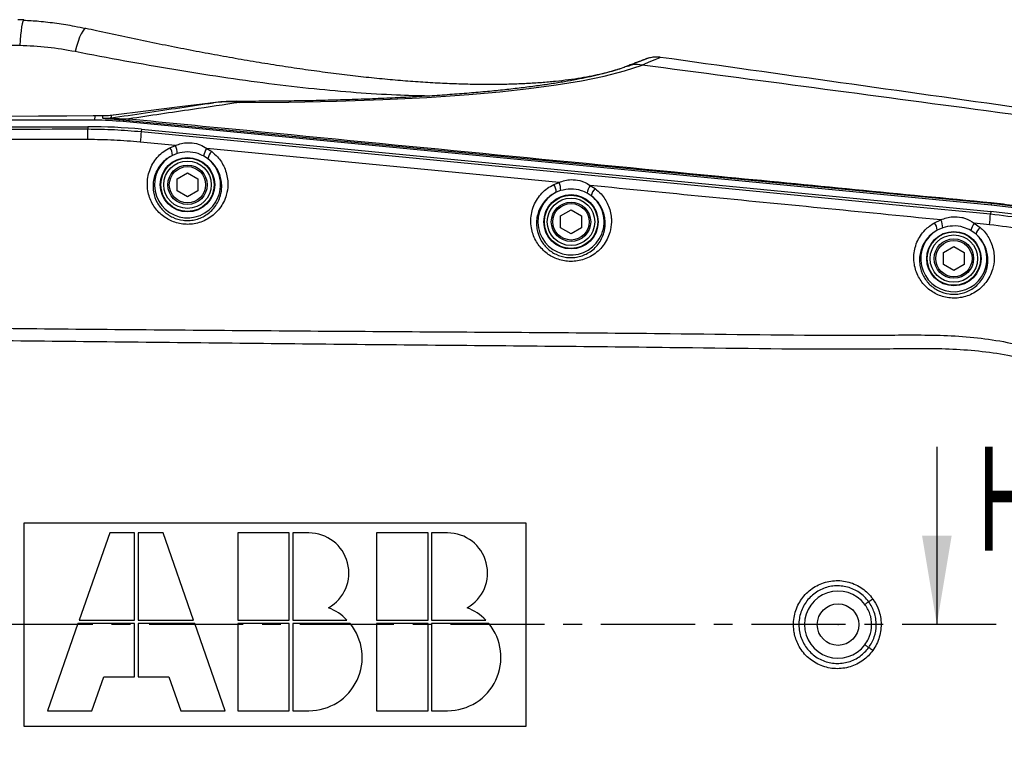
# Model space of a CAD drawing. Extents: x 0 to 4205, y 0 to 2970.
# Tile 34 of 67: x 3557 to 3889, y 737 to 979. Entities that reach past the tile are written whole.
import ezdxf

# ---------------------------------------------------------------- set-up
doc = ezdxf.new("R2010")
doc.units = 0
doc.header["$LTSCALE"] = 5
doc.header["$PDSIZE"] = -1
doc.linetypes.add('CENTER', pattern=[10.16, 6.35, -1.27, 1.27, -1.27])
doc.layers.get('0').update_dxf_attribs({"linetype": 'CONTINUOUS'})
doc.styles.add('SLDTEXTSTYLE0', font='TXT', dxfattribs={"width": 0.605})

msp = doc.modelspace()

# ---------------------------------------------------------------- linework, layer by layer
at = {"color": 7, "linetype": 'CONTINUOUS'}
for p, q in [((3558.31, 979.21), (3556.28, 979.31)), ((3622.17, 951.29), (3621.17, 951.16)), ((3622.17, 951.29), (3622.29, 951.29)), ((3582.29, 946.87), (3581.78, 946.87)), ((3588.47, 947.11), (3587.69, 947.01)), ((3582.31, 945.39), (3323.07, 945.39)), ((3884.7, 916.74), (3591.89, 944.93)), ((3323.07, 943.22), (3579.9, 943.22)), ((3598.04, 942.34), (3884.58, 914.56)), ((3610.07, 925.64), (3613.57, 927.66)), ((3613.57, 927.66), (3617.07, 925.64)), ((3610.07, 921.59), (3610.07, 925.64)), ((3617.07, 925.64), (3617.07, 921.59)), ((3613.57, 919.57), (3610.07, 921.59)), ((3617.07, 921.59), (3613.57, 919.57)), ((3739.47, 913.14), (3742.97, 915.16)), ((3742.97, 915.16), (3746.47, 913.14)), ((3739.47, 909.09), (3739.47, 913.14)), ((3746.47, 913.14), (3746.47, 909.09)), ((3742.97, 907.07), (3739.47, 909.09)), ((3746.47, 909.09), (3742.97, 907.07)), ((3868.65, 900.74), (3872.15, 902.76)), ((3868.65, 896.7), (3868.65, 900.74)), ((3872.15, 902.76), (3875.65, 900.74)), ((3875.65, 900.74), (3875.65, 896.7)), ((3872.15, 894.67), (3868.65, 896.7)), ((3875.65, 896.7), (3872.15, 894.67)), ((3866.41, 835.22), (3866.41, 775.22)), ((3727.82, 809.47), (3558.32, 809.47)), ((3558.32, 809.47), (3558.32, 740.97)), ((3727.82, 740.97), (3727.82, 809.47)), ((3587.32, 806.17), (3577.03, 776.77)), ((3595.72, 806.17), (3587.32, 806.17)), ((3595.72, 776.77), (3595.72, 806.17)), ((3605.32, 806.17), (3596.92, 806.17)), ((3596.92, 806.17), (3596.92, 776.77)), ((3615.61, 776.77), (3605.32, 806.17)), ((3647.92, 806.17), (3630.52, 806.17)), ((3630.52, 806.17), (3630.52, 776.77)), ((3647.92, 776.77), (3647.92, 806.17)), ((3654.52, 806.17), (3649.12, 806.17)), ((3649.12, 806.17), (3649.12, 776.77)), ((3694.72, 806.17), (3677.32, 806.17)), ((3677.32, 806.17), (3677.32, 776.77)), ((3694.72, 776.77), (3694.72, 806.17)), ((3701.32, 806.17), (3695.92, 806.17)), ((3695.92, 806.17), (3695.92, 776.77)), ((3576.61, 775.57), (3566.32, 746.17)), ((3595.72, 775.57), (3576.61, 775.57)), ((3577.03, 776.77), (3595.72, 776.77)), ((3595.72, 757.57), (3595.72, 775.57)), ((3596.92, 776.77), (3615.61, 776.77)), ((3596.92, 775.57), (3596.92, 757.57)), ((3616.03, 775.57), (3596.92, 775.57)), ((3626.32, 746.17), (3616.03, 775.57)), ((3630.52, 776.77), (3647.92, 776.77)), ((3630.52, 775.57), (3630.52, 746.17)), ((3647.92, 775.57), (3630.52, 775.57)), ((3647.92, 746.17), (3647.92, 775.57)), ((3649.12, 776.77), (3667.38, 776.77)), ((3668.45, 775.57), (3649.12, 775.57)), ((3649.12, 775.57), (3649.12, 746.17)), ((3677.32, 776.77), (3694.72, 776.77)), ((3677.32, 775.57), (3677.32, 746.17)), ((3694.72, 775.57), (3677.32, 775.57)), ((3694.72, 746.17), (3694.72, 775.57)), ((3695.92, 776.77), (3714.18, 776.77)), ((3695.92, 775.57), (3695.92, 746.17)), ((3715.25, 775.57), (3695.92, 775.57)), ((3581.32, 746.17), (3585.31, 757.57)), ((3585.31, 757.57), (3595.72, 757.57)), ((3596.92, 757.57), (3607.33, 757.57)), ((3607.33, 757.57), (3611.32, 746.17)), ((3566.32, 746.17), (3581.32, 746.17)), ((3611.32, 746.17), (3626.32, 746.17)), ((3630.52, 746.17), (3647.92, 746.17)), ((3649.12, 746.17), (3654.52, 746.17)), ((3677.32, 746.17), (3694.72, 746.17)), ((3695.92, 746.17), (3701.32, 746.17)), ((3558.32, 740.97), (3727.82, 740.97))]:
    msp.add_line(p, q, dxfattribs=at)
at = {"color": 8, "linetype": 'CONTINUOUS'}
for p, q in [((3766.96, 963.99), (3766.96, 963.99)), ((3622.29, 951.29), (3621.29, 951.17)), ((3582.38, 946.87), (3581.86, 946.86)), ((3582.29, 946.87), (3582.38, 946.87)), ((3582.31, 945.39), (3582.38, 946.87)), ((3584.99, 946.85), (3582.38, 946.87)), ((3584.9, 946.86), (3584.99, 946.85)), ((3587.78, 947.01), (3584.99, 946.85)), ((3585.01, 946.07), (3584.99, 946.85)), ((3587.69, 947.01), (3587.78, 947.01)), ((3588.57, 947.11), (3587.78, 947.01)), ((3587.78, 947.01), (3587.81, 946.19)), ((3591.91, 945.41), (3591.89, 944.93)), ((3593.75, 945.23), (3591.91, 945.41)), ((3592.42, 945.89), (3593.79, 945.86)), ((3579.9, 943.22), (3579.9, 942.44)), ((3598.04, 942.34), (3597.96, 941.56)), ((3609.57, 936.87), (3597.6, 938.02)), ((3607.64, 936.12), (3609.57, 936.87)), ((3610.11, 934.19), (3608.48, 933.54)), ((3620.04, 935.86), (3621.74, 934.8)), ((3738.95, 924.38), (3620.04, 935.86)), ((3620.43, 932.42), (3619, 933.33)), ((3737.16, 923.7), (3738.95, 924.38)), ((3739.48, 921.69), (3737.98, 921.09)), ((3749.81, 919.94), (3748.43, 920.82)), ((3749.48, 923.36), (3751.11, 922.34)), ((3884.75, 917.28), (3884.7, 916.74)), ((3884.58, 914.56), (3884.51, 913.79)), ((3865.58, 910.81), (3867.78, 911.76)), ((3879, 910.64), (3881.04, 909.22)), ((3884.21, 910.12), (3879, 910.64)), ((3868.37, 909.14), (3866.51, 908.31)), ((3879.62, 906.98), (3877.91, 908.2))]:
    msp.add_line(p, q, dxfattribs=at)
at = {"color": 7, "linetype": 'CENTER'}
msp.add_line((3886.41, 775.22), (3462.8, 775.22), dxfattribs=at)
at = {"color": 8, "linetype": 'CONTINUOUS', "flags": 128}
for points in [[(3558.3, 979.21), (3558.17, 979.11), (3557.98, 978.68), (3557.78, 977.93), (3557.59, 976.88), (3557.41, 975.57), (3557.24, 974.05), (3557.09, 972.37), (3556.96, 970.58)], [(3579.27, 976.36), (3579.1, 976.35), (3578.69, 976.09), (3578.22, 975.49), (3577.71, 974.58), (3577.18, 973.38), (3576.65, 971.93), (3576.13, 970.3), (3575.65, 968.54)], [(3631.2, 951.41), (3647.74, 951.5), (3663.85, 951.81), (3679.43, 952.34), (3694.35, 953.09), (3708.48, 954.07), (3718.9, 954.99), (3728.77, 956.07), (3738.01, 957.3), (3746.52, 958.7), (3754.21, 960.27), (3761.07, 962.04), (3766.96, 963.99), (3766.96, 963.99)], [(3773.21, 966.61), (3773.22, 966.61), (3773, 966.52), (3772.36, 966.25), (3771.27, 965.8), (3769.78, 965.17), (3766.96, 963.99), (3766.96, 963.99), (3766.96, 963.99)], [(3631.2, 951.41), (3630.52, 951.72), (3630.17, 951.76)], [(3884.75, 917.28), (3739.25, 931.25), (3593.75, 945.23)], [(3597.96, 941.56), (3712.75, 930.43), (3827.54, 919.31), (3856.03, 916.55), (3884.51, 913.79)], [(3843.42, 782.96), (3843.3, 782.88), (3843.16, 782.77), (3843.01, 782.66), (3842.85, 782.54), (3842.68, 782.41), (3842.5, 782.28), (3842.32, 782.14), (3842.14, 782)], [(3842.14, 768.43), (3842.32, 768.29), (3842.5, 768.15), (3842.68, 768.02), (3842.85, 767.89), (3843.01, 767.77), (3843.16, 767.66), (3843.3, 767.56), (3843.42, 767.47)]]:
    msp.add_lwpolyline(points, dxfattribs=at)
at = {"color": 7, "linetype": 'CONTINUOUS', "flags": 128}
for points in [[(3621.29, 951.17), (3611, 949.88), (3599.49, 948.45), (3588.57, 947.11)], [(3581.86, 946.86), (3572.9, 946.79), (3563.3, 946.72), (3553.61, 946.65), (3543.84, 946.6), (3534.01, 946.56), (3524.12, 946.52), (3514.19, 946.5), (3504.25, 946.48), (3494.29, 946.48), (3484.35, 946.48)]]:
    msp.add_lwpolyline(points, dxfattribs=at)
at = {"color": 8, "linetype": 'CONTINUOUS'}
for centre, radius in [((3613.57, 923.62), 9.17), ((3613.57, 923.62), 6.13), ((3742.97, 911.12), 9.17), ((3742.97, 911.12), 6.14), ((3872.15, 898.68), 9.17), ((3872.15, 898.72), 6.14)]:
    msp.add_circle(centre, radius, dxfattribs=at)
at = {"color": 7, "linetype": 'CONTINUOUS'}
for centre, radius in [((3613.57, 923.62), 9), ((3613.57, 923.62), 8), ((3613.57, 923.62), 6.64), ((3742.97, 911.12), 9), ((3742.97, 911.12), 8), ((3742.97, 911.12), 6.64), ((3872.15, 898.72), 9), ((3872.15, 898.72), 8), ((3872.15, 898.72), 6.64), ((3833.07, 775.22), 7)]:
    msp.add_circle(centre, radius, dxfattribs=at)
for centre, radius, start, end in [((3582.31, 845.43), 99.96, 84.5004, 89.9991), ((3579.89, 755.09), 188.13, 84.4651, 89.9979), ((3871.07, 775.22), 140, 275.5001, 84.4633), ((3871.07, 775.22), 142.17, 275.5, 84.5), ((3654.52, 792.67), 13.5, 299.3851, 89.9999), ((3701.32, 792.67), 13.5, 299.3844, 90), ((3654.53, 764.17), 18, 44.4266, 68.4081), ((3701.33, 764.17), 18, 44.4262, 68.4094), ((3654.52, 764.17), 18, 269.9997, 39.2969), ((3701.32, 764.17), 18, 270.0002, 39.2963)]:
    msp.add_arc(centre, radius, start, end, dxfattribs=at)
at = {"color": 8, "linetype": 'CONTINUOUS'}
for centre, radius, start, end in [((3585.54, 966.06), 19.99, 268.4727, 276.4986), ((3591.56, 946.28), 0.947, 292.2094, 335.2458), ((3602.83, 945.04), 9.08, 174.8269, 178.8491), ((3437.54, 939.35), 142.39, 359.8039, 1.2406), ((3821.71, 916.77), 225.11, 173.6778, 174.5843), ((3603.69, 934.3), 6.41, 359.044, 23.6229), ((3613.57, 923.62), 11.16, 117.177, 52.0698), ((3604.37, 933.64), 4.11, 358.6868, 37.2269), ((3625.22, 932.26), 6.31, 145.2228, 170.2304), ((3624.47, 931.76), 4.09, 131.9489, 170.721), ((3733.91, 921.26), 4.06, 357.6754, 36.9288), ((3733.32, 921.86), 6.17, 358.3576, 24.1141), ((3742.97, 911.12), 11.16, 116.6117, 52.2352), ((3754.53, 919.8), 6.18, 144.8223, 170.4872), ((3753.83, 919.31), 4.07, 131.9381, 171.135), ((3887.14, 917.43), 2.39, 175.7896, 183.4408), ((3794.86, 919.31), 89.82, 354.1283, 356.4781), ((3862.66, 908.3), 3.85, 0.1587, 40.6186), ((3862.03, 909.1), 6.34, 0.3972, 24.8569), ((3884.24, 906.83), 6.48, 144.0127, 167.8525), ((3872.15, 898.68), 11.16, 120.371, 48.0098), ((3883.47, 906.11), 3.95, 128.0694, 167.3548), ((3833.07, 775.22), 11.32, 36.8415, 323.1585), ((3815.24, 824.74), 50.38, 303.9981, 305.9045), ((3814.7, 724.92), 51.33, 54.1063, 55.9777)]:
    msp.add_arc(centre, radius, start, end, dxfattribs=at)
at = {"color": 7, "linetype": 'CONTINUOUS'}
for points, knots in [([(3579.23, 976.23), (3577.98, 976.5), (3574.75, 977.21), (3569.49, 978.04), (3563.75, 978.74), (3560.01, 978.96), (3558.29, 979.06)], [0, 0, 0, 0, 0.180761, 0.468659, 0.756039, 1, 1, 1, 1]), ([(3759.16, 962.65), (3758.29, 962.37), (3756.4, 961.78), (3753.36, 961.01), (3749.93, 960.26), (3746.16, 959.57), (3742.05, 958.97), (3737.63, 958.45), (3732.91, 958.03), (3727.9, 957.72), (3722.58, 957.51), (3716.98, 957.41), (3711.14, 957.43), (3705.04, 957.58), (3698.71, 957.84), (3692.12, 958.23), (3685.33, 958.75), (3678.32, 959.38), (3671.12, 960.14), (3663.74, 961.03), (3656.19, 962.03), (3648.49, 963.14), (3640.65, 964.36), (3632.69, 965.69), (3624.63, 967.11), (3616.46, 968.63), (3608.17, 970.24), (3599.79, 971.94), (3591.33, 973.72), (3584.48, 975.2), (3580.45, 976.1), (3579.27, 976.36)], [0, 0, 0, 0, 0.015126, 0.032568, 0.051835, 0.072906, 0.095749, 0.120418, 0.14623, 0.173853, 0.203163, 0.23402, 0.266264, 0.299445, 0.334535, 0.370779, 0.408211, 0.446867, 0.486775, 0.527724, 0.569432, 0.61226, 0.655991, 0.70037, 0.745234, 0.790992, 0.837438, 0.884421, 0.931943, 0.97999, 1, 1, 1, 1]), ([(3761.97, 963.64), (3761.48, 963.45), (3760.2, 962.96), (3757.98, 962.25), (3755.21, 961.45), (3752.09, 960.65), (3748.61, 959.86), (3744.79, 959.09), (3740.62, 958.34), (3736.11, 957.62), (3731.26, 956.92), (3726.06, 956.26), (3720.53, 955.64), (3714.67, 955.05), (3708.49, 954.5), (3701.99, 954), (3695.19, 953.55), (3688.11, 953.14), (3680.73, 952.78), (3673.06, 952.47), (3665.11, 952.21), (3656.9, 952), (3648.45, 951.86), (3639.78, 951.78), (3633.66, 951.75), (3630.43, 951.76), (3630.17, 951.77)], [0, 0, 0, 0, 0.01185, 0.030981, 0.052679, 0.076953, 0.103794, 0.13318, 0.165081, 0.199458, 0.236408, 0.275867, 0.317797, 0.362163, 0.40892, 0.458005, 0.50934, 0.56283, 0.618388, 0.676181, 0.736243, 0.798116, 0.861753, 0.927102, 0.994097, 1, 1, 1, 1]), ([(3761.64, 963.53), (3761.63, 963.52), (3760.88, 963.21), (3760.09, 962.95), (3759.32, 962.7)], [0, 0, 0, 0, 0.014361, 1, 1, 1, 1]), ([(3773.21, 966.59), (3773.04, 966.62), (3772.51, 966.71), (3771.64, 966.72), (3770.66, 966.65), (3769.85, 966.52), (3769.22, 966.37), (3768.83, 966.25), (3768.61, 966.18), (3768.5, 966.14), (3768.43, 966.11), (3768.37, 966.09), (3768.3, 966.06), (3768.12, 966), (3767.73, 965.85), (3767.04, 965.59), (3766.07, 965.21), (3764.82, 964.73), (3763.35, 964.17), (3762.29, 963.77), (3761.74, 963.57)], [0, 0, 0, 0, 0.043108, 0.134802, 0.216621, 0.286657, 0.341895, 0.376125, 0.390783, 0.398368, 0.404165, 0.409715, 0.415674, 0.422869, 0.457917, 0.519686, 0.606044, 0.718301, 0.854843, 1, 1, 1, 1]), ([(3768.16, 966.01), (3768.16, 966.01), (3768.11, 965.99), (3767.94, 965.93), (3767.54, 965.77), (3766.85, 965.5), (3765.89, 965.14), (3764.69, 964.68), (3763.41, 964.17), (3762.51, 963.84), (3762.08, 963.68)], [0, 0, 0, 0, 0.000609, 0.020692, 0.083553, 0.198834, 0.364165, 0.557487, 0.788316, 1, 1, 1, 1]), ([(4030.71, 930.41), (3985.35, 936.77), (3899.51, 948.8), (3813.69, 960.9), (3773.21, 966.61)], [0, 0, 0, 0, 0.528415, 1, 1, 1, 1]), ([(3630.17, 951.75), (3629.96, 951.75), (3628.45, 951.79), (3625.77, 951.66), (3623.33, 951.41), (3622.17, 951.28)], [0, 0, 0, 0, 0.080845, 0.5645, 1, 1, 1, 1]), ([(3584.9, 946.85), (3584.77, 946.86), (3583.91, 946.9), (3583.04, 946.88), (3582.29, 946.86)], [0, 0, 0, 0, 0.142499, 1, 1, 1, 1]), ([(3587.69, 947.02), (3587.62, 947), (3586.75, 946.88), (3585.81, 946.81), (3584.96, 946.87), (3584.9, 946.87)], [0, 0, 0, 0, 0.081017, 0.941409, 1, 1, 1, 1])]:
    msp.add_open_spline(points, degree=3, knots=knots, dxfattribs=at)
at = {"color": 8, "linetype": 'CONTINUOUS'}
for points, knots in [([(3556.96, 970.58), (3550.3, 970.72), (3537.75, 971), (3525.21, 971.31), (3519.31, 971.45)], [0, 0, 0, 0, 0.5304314, 1, 1, 1, 1]), ([(3575.65, 968.54), (3572.58, 969.07), (3566.4, 970.16), (3560.12, 970.44), (3556.96, 970.58)], [0, 0, 0, 0, 0.4960632, 1, 1, 1, 1]), ([(3694.87, 953.54), (3691.28, 953.62), (3683.14, 953.82), (3670.3, 954.65), (3655.93, 955.93), (3640.83, 957.69), (3625.03, 959.89), (3608.82, 962.46), (3592.3, 965.34), (3581.23, 967.47), (3575.65, 968.54)], [0, 0, 0, 0, 0.089446, 0.2029816, 0.3209224, 0.4491194, 0.582031, 0.7187614, 0.8583941, 1, 1, 1, 1]), ([(3766.96, 963.99), (3765.91, 964.15), (3764.2, 964.41), (3762.62, 963.75), (3762.02, 963.5)], [0, 0, 0, 0, 0.617322, 1, 1, 1, 1]), ([(4030.71, 928.74), (3981.48, 935.36), (3893.57, 947.19), (3805.64, 958.86), (3766.96, 963.99)], [0, 0, 0, 0, 0.56004, 1, 1, 1, 1]), ([(3587.81, 946.19), (3595.54, 947.33), (3607.03, 949.02), (3618.53, 950.73), (3622.29, 951.29)], [0, 0, 0, 0, 0.672777, 1, 1, 1, 1]), ([(3631.2, 951.41), (3625.89, 950.61), (3613.42, 948.75), (3600.94, 946.92), (3593.79, 945.86)], [0, 0, 0, 0, 0.426152, 1, 1, 1, 1]), ([(3631.2, 951.41), (3630.72, 951.44), (3629.01, 951.57), (3626.03, 951.62), (3623.54, 951.4), (3622.29, 951.29)], [0, 0, 0, 0, 0.159898, 0.57775, 1, 1, 1, 1]), ([(3591.91, 945.41), (3590.9, 945.5), (3589.24, 945.66), (3587.22, 945.79), (3586.02, 945.92), (3585.36, 945.94), (3585.09, 946.04), (3585.01, 946.07)], [0, 0, 0, 0, 0.439119, 0.721755, 0.873014, 0.964993, 1, 1, 1, 1]), ([(3587.81, 946.19), (3587.62, 946.18), (3587.41, 946.16), (3587.56, 946.02), (3587.73, 946.02), (3587.99, 945.98), (3588.38, 945.97), (3589, 945.95), (3590.37, 945.93), (3591.55, 945.9), (3592.42, 945.89)], [0, 0, 0, 0, 0.063419, 0.074964, 0.102116, 0.156749, 0.225371, 0.326111, 0.510518, 1, 1, 1, 1]), ([(3593.79, 945.86), (3607.06, 944.57), (3673.41, 938.11), (3770.4, 928.68), (3854.12, 920.57), (3884.76, 917.6)], [0, 0, 0, 0, 0.136828, 0.684138, 1, 1, 1, 1]), ([(3323.07, 942.43), (3337.34, 942.43), (3365.88, 942.41), (3408.68, 942.43), (3458.62, 942.44), (3515.69, 942.43), (3558.5, 942.43), (3579.9, 942.44)], [0, 0, 0, 0, 0.166656, 0.333327, 0.499999, 0.750001, 1, 1, 1, 1]), ([(3579.9, 942.44), (3582.91, 942.4), (3588.94, 942.33), (3594.95, 941.82), (3597.96, 941.56)], [0, 0, 0, 0, 0.499411, 1, 1, 1, 1]), ([(3579.93, 938.87), (3575.93, 938.87), (3563.93, 938.87), (3535.93, 938.9), (3509.66, 938.89), (3491.39, 938.9), (3489.11, 938.9)], [0, 0, 0, 0, 0.13213, 0.396392, 0.924914, 1, 1, 1, 1]), ([(3597.6, 938.02), (3594.66, 938.26), (3588.78, 938.75), (3582.88, 938.83), (3579.93, 938.87)], [0, 0, 0, 0, 0.499434, 1, 1, 1, 1]), ([(3609.57, 936.87), (3610.21, 937.13), (3611.51, 937.65), (3613.9, 937.92), (3616.05, 937.68), (3618.24, 937), (3619.33, 936.31), (3620.04, 935.86)], [0, 0, 0, 0, 0.18856, 0.378269, 0.650836, 0.773136, 1, 1, 1, 1]), ([(3621.74, 934.8), (3622.41, 934.24), (3623.63, 933.21), (3625.03, 931.35), (3626.09, 929.39), (3626.83, 927.25), (3627.16, 925.26), (3627.22, 922.86), (3626.84, 920.4), (3625.8, 917.75), (3624.47, 915.61), (3622.78, 913.76), (3620.83, 912.28), (3618.68, 911.19), (3616.45, 910.51), (3614.19, 910.22), (3611.98, 910.3), (3609.84, 910.74), (3607.83, 911.49), (3605.97, 912.55), (3604.29, 913.88), (3602.84, 915.48), (3601.63, 917.32), (3600.72, 919.35), (3600.12, 921.69), (3599.94, 924.17), (3600.24, 926.72), (3600.97, 929.1), (3602.13, 931.32), (3603.67, 933.27), (3605.51, 934.93), (3606.93, 935.72), (3607.64, 936.12)], [0, 0, 0, 0, 0.037041, 0.067966, 0.09853, 0.131364, 0.163988, 0.18409, 0.233307, 0.268804, 0.304672, 0.339605, 0.375006, 0.408312, 0.441951, 0.473519, 0.505178, 0.535649, 0.565989, 0.596251, 0.626229, 0.65709, 0.687605, 0.719679, 0.751446, 0.789909, 0.824945, 0.860012, 0.895314, 0.930961, 0.965238, 1, 1, 1, 1]), ([(3608.48, 933.54), (3607.87, 933.21), (3606.66, 932.54), (3605.09, 931.15), (3603.78, 929.5), (3602.78, 927.62), (3602.15, 925.61), (3601.88, 923.45), (3602.06, 920.69), (3603.15, 917.54), (3605.46, 914.55), (3608.54, 912.47), (3611.55, 911.61), (3614.05, 911.51), (3615.99, 911.76), (3617.9, 912.34), (3619.75, 913.28), (3621.41, 914.55), (3622.85, 916.13), (3623.97, 917.96), (3624.85, 920.22), (3625.16, 922.32), (3625.09, 924.37), (3624.79, 926.1), (3623.93, 928.48), (3622.48, 930.71), (3621, 931.94), (3620.43, 932.42)], [0, 0, 0, 0, 0.034677, 0.068706, 0.104265, 0.139365, 0.174356, 0.209304, 0.247751, 0.311485, 0.372936, 0.433384, 0.494473, 0.526386, 0.558177, 0.592078, 0.625535, 0.661146, 0.696127, 0.732092, 0.767559, 0.816717, 0.836772, 0.870146, 0.903814, 0.963115, 1, 1, 1, 1]), ([(3619, 933.33), (3618.39, 933.62), (3616.66, 934.41), (3613.56, 934.89), (3611.23, 934.42), (3610.11, 934.19)], [0, 0, 0, 0, 0.222001, 0.625459, 1, 1, 1, 1]), ([(3751.11, 922.34), (3751.8, 921.76), (3753.05, 920.71), (3754.46, 918.82), (3755.52, 916.86), (3756.25, 914.71), (3756.57, 912.73), (3756.63, 910.33), (3756.25, 907.86), (3755.19, 905.19), (3753.85, 903.05), (3752.14, 901.2), (3750.17, 899.73), (3748, 898.64), (3745.76, 897.97), (3743.48, 897.71), (3741.27, 897.81), (3739.14, 898.26), (3737.13, 899.03), (3735.29, 900.1), (3733.63, 901.44), (3732.19, 903.03), (3730.99, 904.87), (3730.1, 906.9), (3729.51, 909.22), (3729.33, 911.7), (3729.64, 914.24), (3730.38, 916.64), (3731.55, 918.87), (3733.1, 920.83), (3734.98, 922.51), (3736.43, 923.3), (3737.16, 923.7)], [0, 0, 0, 0, 0.0381473, 0.0689802, 0.0994415, 0.1322237, 0.1647917, 0.1843071, 0.2340347, 0.2695252, 0.3053893, 0.3403549, 0.3758026, 0.4091538, 0.442855, 0.4744001, 0.5060497, 0.5363891, 0.5666001, 0.5966436, 0.6263948, 0.657014, 0.6872647, 0.7191401, 0.7506887, 0.7885305, 0.8236607, 0.8588242, 0.8942221, 0.9299921, 0.9647275, 1, 1, 1, 1]), ([(3738.95, 924.38), (3739.6, 924.64), (3740.89, 925.17), (3743.28, 925.44), (3745.42, 925.21), (3747.63, 924.53), (3748.74, 923.82), (3749.48, 923.36)], [0, 0, 0, 0, 0.188366, 0.375691, 0.645506, 0.766301, 1, 1, 1, 1]), ([(3737.98, 921.09), (3737.35, 920.76), (3736.12, 920.09), (3734.52, 918.68), (3733.19, 917.03), (3732.18, 915.14), (3731.53, 913.11), (3731.26, 910.95), (3731.44, 908.21), (3732.51, 905.07), (3734.79, 902.08), (3737.85, 899.98), (3740.84, 899.1), (3743.35, 898.98), (3745.31, 899.21), (3747.22, 899.79), (3749.09, 900.72), (3750.77, 901.99), (3752.22, 903.57), (3753.36, 905.4), (3754.25, 907.67), (3754.56, 909.78), (3754.5, 911.83), (3754.21, 913.55), (3753.35, 915.94), (3751.9, 918.2), (3750.4, 919.45), (3749.81, 919.94)], [0, 0, 0, 0, 0.035206, 0.069694, 0.105388, 0.140593, 0.175678, 0.210729, 0.248555, 0.311858, 0.37279, 0.432782, 0.493605, 0.525517, 0.557291, 0.591273, 0.624783, 0.660457, 0.69549, 0.731459, 0.766928, 0.816596, 0.836064, 0.869248, 0.902726, 0.962034, 1, 1, 1, 1]), ([(3748.43, 920.82), (3747.8, 921.11), (3746.05, 921.91), (3742.93, 922.39), (3740.61, 921.91), (3739.48, 921.69)], [0, 0, 0, 0, 0.2287584, 0.628026, 1, 1, 1, 1]), ([(3867.78, 911.76), (3854.26, 913.1), (3814.83, 916.99), (3775.39, 920.83), (3749.48, 923.36)], [0, 0, 0, 0, 0.342986, 1, 1, 1, 1]), ([(3891.92, 916.36), (3890.78, 916.54), (3888.39, 916.9), (3886, 917.15), (3884.75, 917.28)], [0, 0, 0, 0, 0.482052, 1, 1, 1, 1]), ([(3884.76, 917.6), (3886.12, 917.46), (3888.86, 917.17), (3891.58, 916.76), (3892.94, 916.55)], [0, 0, 0, 0, 0.499532, 1, 1, 1, 1]), ([(3884.51, 913.79), (3888.38, 913.32), (3896.15, 912.38), (3907.6, 909.71), (3918.81, 906.18), (3929.66, 901.71), (3940.09, 896.33), (3950.04, 890.08), (3959.44, 883.03), (3968.2, 875.23), (3976.27, 866.69), (3983.6, 857.5), (3990.14, 847.73), (3995.84, 837.45), (4000.62, 826.72), (4004.49, 815.62), (4007.43, 804.24), (4009.41, 792.66), (4010.37, 780.95), (4010.35, 769.19), (4009.35, 757.48), (4007.38, 745.9), (4004.42, 734.53), (4000.51, 723.45), (3995.69, 712.72), (3990, 702.45), (3983.44, 692.7), (3976.08, 683.53), (3967.98, 675.01), (3959.21, 667.2), (3949.79, 660.17), (3939.81, 653.96), (3929.35, 648.59), (3918.51, 644.13), (3907.36, 640.64), (3895.99, 638.03), (3888.27, 637.09), (3884.42, 636.63)], [0, 0, 0, 0, 0.028522, 0.057147, 0.085772, 0.114295, 0.142816, 0.171438, 0.200061, 0.228581, 0.257127, 0.285775, 0.314424, 0.34297, 0.371514, 0.400161, 0.428807, 0.457352, 0.485897, 0.514543, 0.54319, 0.571734, 0.600277, 0.628921, 0.657566, 0.686108, 0.714654, 0.743301, 0.771949, 0.800494, 0.829039, 0.857685, 0.886332, 0.914876, 0.943235, 0.971643, 1, 1, 1, 1]), ([(3881.04, 909.22), (3881.48, 908.8), (3882.46, 907.88), (3883.7, 906.2), (3884.74, 904.22), (3885.44, 902.06), (3885.73, 900.15), (3885.78, 897.78), (3885.39, 895.35), (3884.31, 892.69), (3882.99, 890.6), (3881.3, 888.78), (3879.35, 887.32), (3877.18, 886.24), (3874.94, 885.58), (3872.65, 885.31), (3870.43, 885.42), (3868.28, 885.89), (3866.27, 886.67), (3864.42, 887.75), (3862.76, 889.11), (3861.34, 890.72), (3860.17, 892.56), (3859.3, 894.59), (3858.72, 896.91), (3858.57, 899.38), (3858.89, 901.9), (3859.64, 904.26), (3860.81, 906.45), (3862.66, 908.84), (3864.47, 910.06), (3865.58, 910.81)], [0, 0, 0, 0, 0.0266661, 0.058751, 0.0905257, 0.1241987, 0.1576806, 0.1748908, 0.2278068, 0.2636622, 0.2997884, 0.3354589, 0.3715358, 0.4059621, 0.4407239, 0.4734068, 0.5062089, 0.537698, 0.5690881, 0.600164, 0.6309762, 0.6624716, 0.6936209, 0.7262498, 0.7585584, 0.7977508, 0.833533, 0.8693407, 0.9053476, 0.9417009, 1, 1, 1, 1]), ([(3867.78, 911.76), (3868.41, 912.04), (3869.69, 912.6), (3872.09, 912.95), (3874.26, 912.77), (3876.74, 912.11), (3878.05, 911.26), (3879, 910.64)], [0, 0, 0, 0, 0.171896, 0.352419, 0.608005, 0.71726, 1, 1, 1, 1]), ([(3866.51, 908.31), (3865.56, 907.68), (3864.02, 906.65), (3862.44, 904.64), (3861.43, 902.79), (3860.78, 900.79), (3860.49, 898.65), (3860.64, 895.92), (3861.68, 892.78), (3863.93, 889.78), (3866.98, 887.66), (3869.98, 886.75), (3872.5, 886.64), (3874.46, 886.87), (3876.37, 887.44), (3878.22, 888.37), (3879.89, 889.63), (3881.32, 891.18), (3882.44, 892.97), (3883.35, 895.24), (3883.67, 897.3), (3883.61, 899.96), (3883.22, 901.58), (3882.22, 903.91), (3881.28, 905.43), (3880, 906.62), (3879.62, 906.98)], [0, 0, 0, 0, 0.058163, 0.094492, 0.130371, 0.166136, 0.201878, 0.241071, 0.305904, 0.3686, 0.430666, 0.493799, 0.526862, 0.559763, 0.594777, 0.629338, 0.66563, 0.701375, 0.737622, 0.773506, 0.826388, 0.843563, 0.910026, 0.910213, 0.973501, 1, 1, 1, 1]), ([(3877.91, 908.2), (3877.08, 908.59), (3875.15, 909.5), (3871.8, 909.92), (3869.49, 909.39), (3868.37, 909.14)], [0, 0, 0, 0, 0.277428, 0.65207, 1, 1, 1, 1]), ([(3989.58, 840.07), (3987.93, 842.96), (3984.62, 848.74), (3978.82, 856.99), (3972.41, 864.87), (3965.14, 872.53), (3957.03, 879.83), (3947.99, 886.7), (3938.31, 892.84), (3928.15, 898.14), (3917.67, 902.53), (3906.86, 906.01), (3895.69, 908.68), (3888.03, 909.64), (3884.21, 910.12)], [0, 0, 0, 0, 0.075924, 0.151847, 0.229488, 0.307128, 0.39247, 0.477812, 0.56562, 0.653429, 0.738834, 0.824239, 0.912123, 1, 1, 1, 1]), ([(3523.12, 875.48), (3551.27, 875.19), (3607.55, 874.63), (3691.97, 874.03), (3768.43, 873.63), (3820.12, 872.82), (3847.09, 872.87), (3857.28, 872.99), (3867.46, 872.9), (3877.59, 872.35), (3887.63, 871.08), (3897.72, 868.76), (3907.72, 865.16), (3917.51, 860.4), (3926.67, 854.59), (3935.08, 847.8), (3942.68, 840.16), (3949.39, 831.76), (3955.09, 822.68), (3959.76, 813.05), (3963.37, 802.99), (3965.82, 792.6), (3967.14, 782.02), (3967.31, 771.34), (3966.3, 760.71), (3964.13, 750.24), (3960.85, 740.04), (3956.43, 730.26), (3950.97, 721), (3944.51, 712.36), (3937.1, 704.49), (3928.84, 697.46), (3919.84, 691.37), (3910.17, 686.34), (3899.98, 682.4), (3889.51, 679.63), (3878.91, 678.01), (3868.3, 677.23), (3857.63, 677.05), (3846.95, 677.2), (3836.26, 677.47), (3798.28, 677.53), (3740.55, 676.58), (3663.06, 676.16), (3593.09, 675.67), (3546.44, 675.19), (3523.12, 674.95)], [0, 0, 0, 0, 0.084499, 0.1689882, 0.2534499, 0.3140336, 0.3241942, 0.3344066, 0.3446114, 0.3547643, 0.364857, 0.3749372, 0.3857953, 0.3966878, 0.4075467, 0.4182948, 0.4290772, 0.4398277, 0.450501, 0.4612081, 0.4718843, 0.4825247, 0.493198, 0.5038393, 0.5145079, 0.525208, 0.535875, 0.5466027, 0.5573621, 0.5680869, 0.5789068, 0.5897593, 0.6005769, 0.611474, 0.6224061, 0.6333058, 0.6439269, 0.6545545, 0.6652241, 0.6759285, 0.686637, 0.6973122, 0.7899499, 0.8599539, 0.9299741, 1, 1, 1, 1]), ([(3523.07, 679.17), (3546.4, 679.42), (3593.05, 679.91), (3663.02, 680.64), (3740.53, 681.32), (3798.22, 682.31), (3836.12, 682.23), (3846.67, 681.96), (3857.22, 681.79), (3867.75, 681.91), (3878.25, 682.56), (3888.65, 683.92), (3898.85, 686.35), (3908.7, 689.92), (3918.09, 694.54), (3926.89, 700.22), (3935, 706.84), (3942.32, 714.32), (3948.72, 722.58), (3954.16, 731.5), (3958.58, 740.96), (3961.88, 750.86), (3964.05, 761.06), (3965.07, 771.43), (3964.9, 781.85), (3963.57, 792.17), (3961.1, 802.28), (3957.49, 812.05), (3952.82, 821.35), (3947.15, 830.08), (3940.51, 838.11), (3933.01, 845.35), (3924.76, 851.72), (3915.82, 857.12), (3906.33, 861.49), (3896.57, 864.74), (3886.68, 866.8), (3876.78, 867.89), (3866.81, 868.31), (3856.79, 868.32), (3846.78, 868.13), (3819.97, 868.04), (3768.36, 868.85), (3691.95, 869.45), (3607.52, 870.37), (3551.22, 870.96), (3523.07, 871.26)], [0, 0, 0, 0, 0.070742, 0.141479, 0.2122, 0.305792, 0.316444, 0.327122, 0.337798, 0.348444, 0.359056, 0.369661, 0.380212, 0.390797, 0.401348, 0.411897, 0.422481, 0.433033, 0.443558, 0.454118, 0.464647, 0.475154, 0.485697, 0.496206, 0.506694, 0.517214, 0.527701, 0.53819, 0.548712, 0.559199, 0.569702, 0.580236, 0.590736, 0.601267, 0.611832, 0.622363, 0.632385, 0.642418, 0.652508, 0.662644, 0.672788, 0.682886, 0.743952, 0.82928, 0.914635, 1, 1, 1, 1]), ([(3844.79, 766.51), (3844.31, 765.9), (3843.36, 764.69), (3841.55, 763.15), (3839.48, 761.87), (3837.17, 760.94), (3834.74, 760.41), (3832.24, 760.29), (3829.76, 760.61), (3827.36, 761.33), (3825.12, 762.45), (3823.08, 763.93), (3821.33, 765.74), (3819.56, 768.32), (3818.64, 770.7), (3818.14, 773.16), (3817.96, 775.07), (3818.14, 777.58), (3818.75, 780.02), (3819.75, 782.33), (3821.12, 784.42), (3822.82, 786.26), (3824.8, 787.78), (3827, 788.96), (3829.37, 789.74), (3831.83, 790.12), (3834.32, 790.07), (3836.78, 789.61), (3839.13, 788.73), (3841.29, 787.48), (3843.23, 785.88), (3844.27, 784.58), (3844.79, 783.93)], [0, 0, 0, 0, 0.030956, 0.061907, 0.095222, 0.128529, 0.161887, 0.195243, 0.228714, 0.262188, 0.295792, 0.329401, 0.363113, 0.396828, 0.454945, 0.464217, 0.497938, 0.53166, 0.56528, 0.598899, 0.632388, 0.665871, 0.699239, 0.732603, 0.765914, 0.799222, 0.832578, 0.865935, 0.899439, 0.932948, 0.966471, 1, 1, 1, 1]), ([(3843.42, 782.96), (3842.95, 783.54), (3842.02, 784.69), (3840.28, 786.09), (3838.35, 787.18), (3836.27, 787.93), (3834.1, 788.31), (3831.9, 788.33), (3829.74, 787.98), (3827.67, 787.28), (3825.75, 786.23), (3824.02, 784.89), (3822.54, 783.27), (3821.34, 781.43), (3820.48, 779.42), (3819.95, 777.28), (3819.79, 775.08), (3819.99, 772.89), (3820.57, 770.76), (3821.48, 768.75), (3822.72, 766.93), (3824.25, 765.33), (3826.02, 764.02), (3827.98, 763.02), (3830.09, 762.37), (3832.27, 762.08), (3834.46, 762.16), (3836.62, 762.6), (3838.67, 763.41), (3841.12, 764.85), (3842.51, 766.43), (3843.42, 767.47)], [0, 0, 0, 0, 0.033851, 0.067702, 0.10141, 0.135115, 0.168546, 0.201977, 0.235257, 0.268537, 0.301793, 0.335051, 0.368376, 0.401703, 0.435129, 0.468561, 0.502081, 0.535601, 0.569166, 0.602732, 0.636288, 0.669841, 0.703345, 0.736848, 0.770298, 0.803747, 0.837188, 0.870631, 0.904149, 0.937668, 1, 1, 1, 1]), ([(3842.14, 768.43), (3842.57, 769.09), (3843.7, 770.8), (3844.55, 774.1), (3844.29, 777.96), (3843.16, 780.58), (3842.27, 781.81), (3842.14, 782)], [0, 0, 0, 0, 0.16256, 0.423952, 0.686418, 0.950869, 1, 1, 1, 1]), ([(3843.42, 767.47), (3844.12, 768.63), (3845.52, 770.96), (3846.06, 774.45), (3845.85, 777.26), (3845.2, 780.03), (3844.12, 781.81), (3843.42, 782.96)], [0, 0, 0, 0, 0.244933, 0.48991, 0.623518, 0.75713, 1, 1, 1, 1]), ([(3844.79, 783.93), (3845.41, 782.93), (3846.47, 781.22), (3847.3, 778.48), (3847.65, 775.99), (3847.56, 773.46), (3847.06, 770.99), (3846.16, 768.62), (3845.25, 767.21), (3844.79, 766.51)], [0, 0, 0, 0, 0.188079, 0.323383, 0.458694, 0.594034, 0.729366, 0.864698, 1, 1, 1, 1])]:
    msp.add_open_spline(points, degree=3, knots=knots, dxfattribs=at)
at = {"color": 7, "linetype": 'CONTINUOUS'}
msp.add_point((3833.07, 775.22), dxfattribs=at)
msp.add_solid([(3866.41, 775.22), (3871.41, 805.22), (3861.41, 805.22)], dxfattribs=at)

# ---------------------------------------------------------------- texts
at = {"color": 7, "linetype": 'CONTINUOUS', "insert": (3880.29, 835.22), "char_height": 35, "attachment_point": 1, "style": 'SLDTEXTSTYLE0'}
msp.add_mtext('H', dxfattribs=at)

doc.saveas('drawing.dxf')
